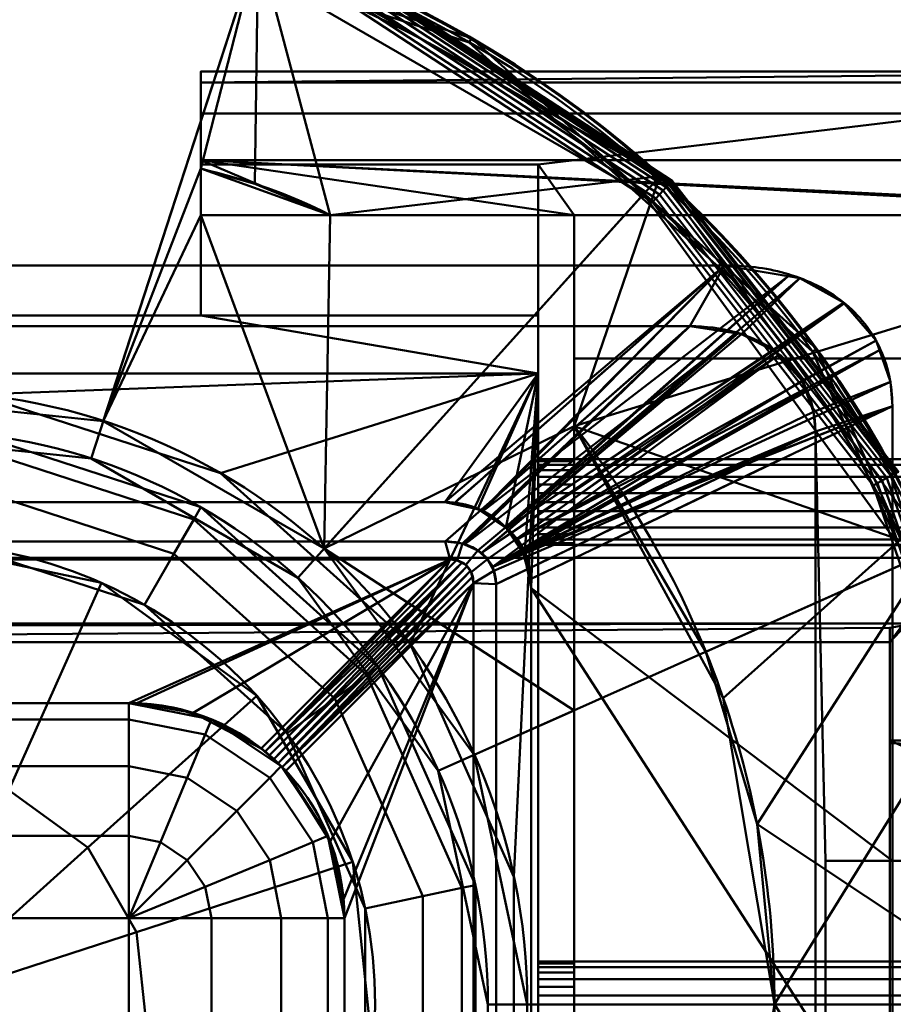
# Model space of a CAD drawing. Header units: millimetres. Extents: x -363 to 363, y -103 to 103.
# Tile 14 of 21: x 7 to 68, y 0 to 69. Entities that reach past the tile are written whole.
import ezdxf

# ---------------------------------------------------------------- set-up
doc = ezdxf.new("R2010")
doc.units = ezdxf.units.MM
doc.layers.add('1', color=7, linetype='CONTINUOUS', true_color=0xffffff)

msp = doc.modelspace()

# ---------------------------------------------------------------- linework, layer by layer
at = {"layer": '1', "color": 30, "linetype": 'Continuous', "lineweight": 50}
for p, q in [((20, 58.536, 25.15), (20, 65, 25.15)), ((20, 65, 0.15), (20, 58.536, 0.15)), ((97.5, 65, 0.15), (20, 65, 0.15)), ((20, 65, 25.15), (97.5, 65, 25.15)), ((20, 48, 14.614), (20, 58.536, 25.15)), ((20, 58.536, 25.15), (43.5, 58.536, 25.15)), ((43.5, 58.536, 0.15), (20, 58.536, 0.15)), ((20, 58.536, 0.15), (20, 48, 10.686)), ((43.5, 55, 0.15), (43.5, 58.536, 0.15)), ((43.5, 58.536, 0.15), (43.5, 48, 10.686)), ((43.5, 48, 14.614), (43.5, 58.536, 25.15)), ((43.5, 58.536, 25.15), (43.5, 55, 25.15)), ((20, 55, 31.857), (20, 55, 28.686)), ((20, 55, -3.386), (20, 55, -9.85)), ((20, 55, 28.686), (43.5, 55, 28.686)), ((97.5, 55, -9.85), (20, 55, -9.85)), ((20, 48, 21.686), (20, 55, 28.686)), ((43.5, 55, -3.386), (20, 55, -3.386)), ((20, 55, -3.386), (20, 48, 3.614)), ((29.006, 55, 35.15), (46, 55, 35.15)), ((43.5, 55, 25.15), (46, 55, 25.15)), ((97.5, 55, 0.15), (43.5, 55, 0.15)), ((43.5, 43.964, 17.65), (43.5, 55, 28.686)), ((43.5, 55, 25.15), (43.5, 55, 28.686)), ((43.5, 55, -3.386), (43.5, 55, 0.15)), ((43.5, 55, -3.386), (43.5, 43.964, 7.65)), ((46, 55, 22.65), (46, 55, 25.15)), ((46, 55, 22.65), (46, 45, 12.65)), ((94, 55, 22.65), (46, 55, 22.65)), ((46, 55, 25.15), (46, 55, 35.15)), ((46, 55, 25.15), (94, 55, 25.15)), ((94, 55, 35.15), (46, 55, 35.15)), ((-56.479, 51.5, -27.85), (56.479, 51.5, -27.85)), ((20, 48, 3.614), (-20, 48, 3.614)), ((-20, 48, 21.686), (20, 48, 21.686)), ((20, 48, 21.686), (20, 48, 14.614)), ((43.5, 48, 10.686), (20, 48, 10.686)), ((20, 48, 10.686), (20, 48, 3.614)), ((43.5, 48, 14.614), (20, 48, 14.614)), ((43.5, 48, 14.614), (43.5, 48, 10.686)), ((-54.069, 47.257, -27.85), (54.069, 47.257, -27.85)), ((46, 45, 12.65), (94, 45, 12.65)), ((46, 38, 12.65), (46, 45, 12.65)), ((43.5, 43.964, 7.65), (-43.5, 43.964, 7.65)), ((43.5, 43.964, 17.65), (-43.5, 43.964, 17.65)), ((43.5, -43.964, 17.65), (43.5, 43.964, 17.65)), ((43.5, 43.964, 7.65), (43.5, -43.964, 7.65)), ((68.169, 41.696, -27.85), (68.169, 10, -27.85)), ((62.804, 39.931, -27.85), (62.804, -39.931, -27.85)), ((94, 38, 12.65), (46, 38, 12.65)), ((37, 35, 7.65), (-37, 35, 7.65)), ((-37, 35, -11.35), (37, 35, -11.35)), ((37, 35, 7.65), (37, 35, -11.35)), ((-37.026, 32.257, -12.85), (37.026, 32.257, -12.85)), ((46, 3, 12.65), (46, 32, 12.65)), ((46, 32, 12.65), (94, 32, 12.65)), ((74, 31.128, -50.218), (-74, 31.128, -50.218)), ((37.362, 31, -12.85), (-37.362, 31, -12.85)), ((37.362, 31, -12.85), (24.205, 17.843, 5.94)), ((25.921, 16.283, 5.829), (39, 29.362, -12.85)), ((39, -29.362, -12.85), (39, 29.362, -12.85)), ((40.566, 29.289, -12.85), (40.566, -29.289, -12.85)), ((43, 29, -10.873), (43, 29, 7.65)), ((43, 29, 7.65), (43, -29, 7.65)), ((43, -29, -10.873), (43, 29, -10.873)), ((-69.684, 26.537, -47.87), (69.684, 26.537, -47.87)), ((69.684, 26.537, -47.87), (68, 26.253, -47.358)), ((68, 25.242, -45.535), (68, 26.253, -47.358)), ((68, 26.253, -47.358), (68, 18.197, -45.2)), ((-68, 25.242, -45.535), (68, 25.242, -45.535)), ((68, 18.395, -43.7), (68, 25.242, -45.535)), ((15, 21, -1.35), (-15, 21, -1.35)), ((-15, 21, 1.431), (15, 21, 1.431)), ((15, 21, 1.431), (15, 21, -1.35)), ((68, -18.395, -43.7), (68, 18.395, -43.7)), ((68, 18.395, -43.7), (120.759, 18.395, -43.7)), ((74, 18, -46.7), (68, 18.197, -45.2)), ((68, 18.197, -45.2), (68, -18.197, -45.2)), ((87.018, 10, -43.7), (63.519, 10, -27.85)), ((63.519, 10, -27.85), (68.169, 10, -27.85)), ((63.519, -10, -27.85), (63.519, 10, -27.85)), ((91.668, 10, -43.7), (68.169, 10, -27.85)), ((-15, 6, -16.35), (15, 6, -16.35)), ((15, 6, -16.35), (15, -6, -16.35)), ((30, 6, -1.35), (30, 6, 0.003)), ((30, -6, -1.35), (30, 6, -1.35)), ((30, 6, 0.003), (30, -6, 0.003)), ((94, 3, 12.65), (46, 3, 12.65))]:
    msp.add_line(p, q, dxfattribs=at)
for centre, radius in [((0, 0, 50.5), 77.734), ((0, 0, 50.946), 75.987), ((0, 0, 17.65), 42.744), ((0, 0, 18.543), 40)]:
    msp.add_circle(centre, radius, dxfattribs=at)
at = {"layer": '1', "color": 30, "linetype": 'Continuous', "lineweight": 50, "extrusion": (0, 0, -1)}
for centre, radius in [((0, 0, -49.088), 77.66), ((0, 0, -50.872), 77.399), ((0, 0, -31.65), 40), ((0, 0, -42.908), 32.153)]:
    msp.add_circle(centre, radius, dxfattribs=at)
at = {"layer": '1', "color": 30, "linetype": 'Continuous', "lineweight": 50, "extrusion": (-1, 0, 0)}
for centre in [(-35, 12.65, -43.5), (0, 12.65, -43.5)]:
    msp.add_circle(centre, 3, dxfattribs=at)
for centre, radius, start, end in [((-55, 25.15, -20), 10, 108.91739, 180), ((-55, 0.15, -20), 10, 180, 270), ((-6, -1.35, -15), 15, 180, 270)]:
    msp.add_arc(centre, radius, start, end, dxfattribs=at)
at = {"layer": '1', "color": 30, "linetype": 'Continuous', "lineweight": 50, "extrusion": (1, 0, 0)}
for centre, radius, start, end in [((0, 790.4, 46), 757.25, 273.049966, 274.165131), ((35, 12.65, 46), 3, 360, 180), ((0, 12.65, 46), 3, 360, 180)]:
    msp.add_arc(centre, radius, start, end, dxfattribs=at)
at = {"layer": '1', "color": 30, "linetype": 'Continuous', "lineweight": 50}
for centre, radius in [((37, 29, 7.65), 6), ((15, 6, -1.35), 15)]:
    msp.add_arc(centre, radius, 0, 90, dxfattribs=at)
at = {"layer": '1', "color": 30, "linetype": 'Continuous', "lineweight": 50, "extrusion": (0, 8.67362e-16, -1)}
msp.add_arc((-37, 29, 10.85), 6, 134.78137, 173.8532, dxfattribs=at)
at = {"layer": '1', "color": 30, "linetype": 'Continuous', "lineweight": 50, "extrusion": (-2.00618e-32, 1, 1.73472e-16)}
msp.add_arc((-15, -1.35, 6), 15, 180, 270, dxfattribs=at)
at = {"layer": '1', "color": 30, "linetype": 'Continuous', "lineweight": 50, "extrusion": (0, 0.707107, 0.707107)}
msp.add_ellipse((37, 29, -5.35), major_axis=(0, 6, -6), ratio=0.707107, start_param=6.168427, end_param=6.283185, dxfattribs=at)
at = {"layer": '1', "color": 30, "linetype": 'Continuous', "lineweight": 50}
msp.add_ellipse((36.558, 28.558, -12.85), major_axis=(1.99, 1.99), ratio=0.710565, start_param=5.665404, end_param=6.900967, dxfattribs=at)
at = {"layer": '1', "color": 30, "linetype": 'Continuous', "lineweight": 50, "extrusion": (-0.559193, 6.77985e-16, -0.829038)}
msp.add_ellipse((37, 29, -6.826), major_axis=(6, 0, -4.047), ratio=0.829038, start_param=6.177225, end_param=6.283185, dxfattribs=at)
at = {"layer": '1', "color": 30, "linetype": 'Continuous', "lineweight": 50, "extrusion": (0, 0.819152, 0.573576)}
msp.add_ellipse((15, 6, 22.854), major_axis=(0, 15, -21.422), ratio=0.573576, start_param=5.622481, end_param=6.283185, dxfattribs=at)
at = {"layer": '1', "color": 30, "linetype": 'Continuous', "lineweight": 50, "extrusion": (-0.819152, 4.83284e-16, -0.573576)}
msp.add_ellipse((15, 6, 21.426), major_axis=(15, 0, -21.422), ratio=0.573576, start_param=5.527882, end_param=6.283185, dxfattribs=at)
at = {"layer": '1', "color": 30, "linetype": 'Continuous', "lineweight": 50}
for points in [[(29.006, 55, 35.15), (26.176, 56.493, 35.15), (23.102, 57.482, 34.87), (20, 58.242, 34.61)], [(20, 58.242, 34.61), (20, 57.163, 33.691), (20, 56.082, 32.773), (20, 55, 31.857)], [(29.006, 55, 35.15), (26.066, 55, 33.915), (23.07, 55, 32.802), (20, 55, 31.857)], [(37.026, 32.257, -12.85), (42.707, 37.257, -17.85), (48.388, 42.257, -22.85), (54.069, 47.257, -27.85)], [(62.804, 39.931, -27.85), (55.391, 36.384, -22.85), (47.979, 32.836, -17.85), (40.566, 29.289, -12.85)], [(37.687, 34.961, -11.311), (39.023, 34.806, -11.156), (40.267, 34.211, -10.952), (41.226, 33.259, -10.85)], [(42.966, 29.642, -10.85), (42.963, 31.036, -10.85), (42.309, 32.414, -10.85), (41.226, 33.259, -10.85)], [(42.966, 29.642, -10.85), (42.966, 29.64, -10.85), (42.966, 29.637, -10.85), (42.966, 29.635, -10.851)]]:
    msp.add_open_spline(points, degree=3, dxfattribs=at)
for points, knots in [([(37.687, 34.961, -11.311), (39.26, 36.345, -12.695), (40.833, 37.729, -14.079), (47.097, 43.242, -19.592), (51.788, 47.371, -23.721), (56.479, 51.5, -27.85)], [0, 0, 0, 0, 0.251079, 0.251079, 1, 1, 1, 1]), ([(56.479, 51.5, -27.85), (57.912, 51.5, -27.85), (59.317, 51.335, -27.85), (62.055, 50.572, -27.85), (63.375, 49.97, -27.85), (65.67, 48.246, -27.85), (66.61, 47.139, -27.85), (67.869, 44.565, -27.85), (68.169, 43.138, -27.85), (68.169, 41.696, -27.85)], [0, 0, 0, 0, 0.25, 0.25, 0.5, 0.5, 0.75, 0.75, 1, 1, 1, 1]), ([(54.069, 47.257, -27.85), (56.21, 47.257, -27.85), (58.366, 46.758, -27.85), (60.942, 44.816, -27.85), (61.64, 43.993, -27.85), (62.578, 42.076, -27.85), (62.804, 41.008, -27.85), (62.804, 39.931, -27.85)], [0, 0, 0, 0, 0.5, 0.5, 0.75, 0.75, 1, 1, 1, 1]), ([(68.169, 41.696, -27.85), (61.445, 38.478, -23.315), (54.721, 35.26, -18.779), (46.32, 31.24, -13.113), (44.643, 30.437, -11.982), (42.966, 29.635, -10.851)], [0, 0, 0, 0, 0.800383, 0.800383, 1, 1, 1, 1]), ([(46, 40.291, 34.223), (46, 34.15, 30.579), (46, 27.718, 27.207), (46, 17.663, 23.445), (46, 14.241, 22.41), (46, 7.195, 20.971), (46, 3.56, 20.58), (46, -7.17, 20.584), (46, -14.346, 22.201), (46, -27.736, 27.216), (46, -34.11, 30.556), (46, -40.291, 34.223)], [0, 0, 0, 0, 0.25, 0.25, 0.375, 0.375, 0.5, 0.5, 0.75, 0.75, 1, 1, 1, 1]), ([(46, -40.291, 34.223), (48.255, -37.462, 34.072), (50.284, -34.406, 33.925), (53.766, -28.037, 33.662), (55.22, -24.735, 33.546), (57.574, -17.905, 33.354), (58.477, -14.342, 33.277), (59.665, -7.189, 33.176), (59.96, -3.594, 33.15), (59.958, 3.63, 33.15), (59.654, 7.294, 33.177), (58.454, 14.444, 33.279), (57.565, 17.936, 33.355), (55.211, 24.758, 33.547), (53.727, 28.118, 33.666), (50.241, 34.474, 33.928), (48.247, 37.473, 34.072), (46, 40.291, 34.223)], [0, 0, 0, 0, 0.125, 0.125, 0.25, 0.25, 0.375, 0.375, 0.5, 0.5, 0.625, 0.625, 0.75, 0.75, 0.875, 0.875, 1, 1, 1, 1]), ([(40.566, 29.289, -12.85), (40.566, 29.601, -12.85), (40.518, 29.917, -12.85), (40.32, 30.51, -12.85), (40.166, 30.793, -12.85), (39.784, 31.271, -12.85), (39.555, 31.475, -12.85), (38.978, 31.856, -12.85), (38.606, 32.012, -12.85), (37.836, 32.212, -12.85), (37.429, 32.257, -12.85), (37.026, 32.257, -12.85)], [0, 0, 0, 0, 0.181366, 0.181366, 0.363669, 0.363669, 0.53725, 0.53725, 0.765984, 0.765984, 1, 1, 1, 1]), ([(24.205, 17.843, 5.94), (24.316, 17.757, 6.063), (24.442, 17.657, 6.167), (24.708, 17.436, 6.313), (24.851, 17.313, 6.357), (25.122, 17.071, 6.372), (25.254, 16.949, 6.349), (25.498, 16.716, 6.247), (25.613, 16.601, 6.169), (25.79, 16.421, 6), (25.859, 16.349, 5.918), (25.921, 16.283, 5.829)], [0, 0, 0, 0, 0.218987, 0.218987, 0.439368, 0.439368, 0.645387, 0.645387, 0.851923, 0.851923, 1, 1, 1, 1])]:
    msp.add_open_spline(points, degree=3, knots=knots, dxfattribs=at)
at = {"layer": '1', "color": 27, "linetype": 'Continuous', "lineweight": 50}
for points in [[(-8.118, 77.234, 49.088), (23.998, 73.859, 49.088), (13.209, 40.652, 17.65), (-4.468, 42.51, 17.65)], [(38.867, 67.319, 50.5), (8.125, 77.308, 50.5), (8.09, 76.975, 50.872), (38.7, 67.03, 50.872)], [(-4.181, 39.781, 18.543), (12.361, 38.042, 18.543), (23.481, 72.268, 50.946), (-7.943, 75.571, 50.946)], [(74, 31.128, -50.218), (-74, 31.128, -50.218), (-102.692, 74.116, -61.736), (102.692, 74.116, -61.736)], [(13.209, 40.652, 17.65), (23.998, 73.859, 49.088), (20, 58.242, 34.61)], [(23.756, 57.175, 34.91), (20, 58.242, 34.61), (23.998, 73.859, 49.088)], [(29.006, 55, 35.15), (23.756, 57.175, 34.91), (23.998, 73.859, 49.088)], [(23.998, 73.859, 49.088), (51.964, 57.712, 49.088), (29.006, 55, 35.15)], [(103.549, 73.384, -58.434), (-103.549, 73.384, -58.434), (-68, 25.242, -45.535), (68, 25.242, -45.535)], [(106.21, 72.846, -58.29), (103.549, 73.384, -58.434), (68, 25.242, -45.535)], [(68, 25.242, -45.535), (109.058, 69.498, -57.393), (107.975, 71.545, -57.941), (106.21, 72.846, -58.29)], [(12.361, 38.042, 18.543), (26.765, 29.726, 18.543), (50.845, 56.469, 50.946), (23.481, 72.268, 50.946)], [(52.783, 57.337, 50.165), (31.305, 71.369, 50.165), (31.225, 71.186, 50.5), (52.648, 57.19, 50.5)], [(52.756, 57.308, 49.4), (31.289, 71.332, 49.4), (31.328, 71.42, 49.779), (52.821, 57.378, 49.779)], [(52.821, 57.378, 49.779), (31.328, 71.42, 49.779), (31.305, 71.369, 50.165), (52.783, 57.337, 50.165)], [(52.421, 56.944, 50.872), (31.091, 70.88, 50.872), (30.965, 70.594, 51.105), (52.209, 56.714, 51.105)], [(52.597, 57.136, 49.088), (31.196, 71.119, 49.088), (31.289, 71.332, 49.4), (52.756, 57.308, 49.4)], [(51.953, 56.436, 51.201), (30.813, 70.247, 51.201), (30.658, 69.894, 51.145), (51.692, 56.152, 51.145)], [(52.209, 56.714, 51.105), (30.965, 70.594, 51.105), (30.813, 70.247, 51.201), (51.953, 56.436, 51.201)], [(51.692, 56.152, 51.145), (30.658, 69.894, 51.145), (30.524, 69.587, 50.946), (51.464, 55.905, 50.946)], [(68, 25.242, -45.535), (109.124, 69.237, -57.323), (109.058, 69.498, -57.393)], [(68, 25.242, -45.535), (68, 18.395, -43.7), (120.759, 18.395, -43.7), (109.124, 69.237, -57.323)], [(62.888, 45.691, 50.5), (38.867, 67.319, 50.5), (38.7, 67.03, 50.872), (62.617, 45.494, 50.872)], [(20, 58.242, 34.61), (20, 55, 31.857), (13.209, 40.652, 17.65)], [(29.006, 55, 35.15), (51.964, 57.712, 49.088), (28.602, 31.765, 17.65)], [(28.602, 31.765, 17.65), (51.964, 57.712, 49.088), (46, 40.291, 34.223)], [(46, 40.291, 34.223), (51.964, 57.712, 49.088), (70.946, 31.587, 49.088)], [(68.3, 36.962, 49.088), (52.597, 57.136, 49.088), (52.756, 57.308, 49.4), (68.505, 37.073, 49.4)], [(68.54, 37.092, 50.165), (52.783, 57.337, 50.165), (52.648, 57.19, 50.5), (68.365, 36.997, 50.5)], [(68.505, 37.073, 49.4), (52.756, 57.308, 49.4), (52.821, 57.378, 49.779), (68.589, 37.119, 49.779)], [(68.589, 37.119, 49.779), (52.821, 57.378, 49.779), (52.783, 57.337, 50.165), (68.54, 37.092, 50.165)], [(26.765, 29.726, 18.543), (36.542, 16.269, 18.543), (69.417, 30.907, 50.946), (50.845, 56.469, 50.946)], [(67.463, 36.509, 51.201), (51.953, 56.436, 51.201), (51.692, 56.152, 51.145), (67.123, 36.325, 51.145)], [(67.795, 36.689, 51.105), (52.209, 56.714, 51.105), (51.953, 56.436, 51.201), (67.463, 36.509, 51.201)], [(68.07, 36.838, 50.872), (52.421, 56.944, 50.872), (52.209, 56.714, 51.105), (67.795, 36.689, 51.105)], [(67.123, 36.325, 51.145), (51.692, 56.152, 51.145), (51.464, 55.905, 50.946), (66.828, 36.166, 50.946)], [(28.602, 31.765, 17.65), (13.209, 40.652, 17.65), (20, 55, 31.857)], [(20, 55, 31.857), (29.006, 55, 35.15), (28.602, 31.765, 17.65)], [(46, 37.121, 14.771), (46, 55, 35.15), (46, 55, 25.15)], [(46, 55, 25.15), (46, 55, 22.65), (46, 37.772, 13.798), (46, 37.121, 14.771)], [(46, 55, 22.65), (46, 45, 12.65), (46, 38, 12.65), (46, 37.772, 13.798)], [(46, 37.121, 14.771), (46, 36.148, 15.422), (46, 40.291, 34.223), (46, 55, 35.15)], [(46, 55, 25.15), (94, 55, 25.15), (94, 55, 22.65), (46, 55, 22.65)], [(94, 45, 12.65), (46, 45, 12.65), (46, 55, 22.65), (94, 55, 22.65)], [(94, 55, 35.15), (46, 55, 35.15), (46, 40.291, 34.223)], [(46, 40.291, 34.223), (56.388, 21.347, 33.451), (94, 55, 35.15)], [(94, 55, 35.15), (56.388, 21.347, 33.451), (59.959, 0.018, 33.15)], [(94, -55, 35.15), (94, 55, 35.15), (59.959, 0.018, 33.15)], [(-56.479, 51.5, -27.85), (56.479, 51.5, -27.85), (54.069, 47.257, -27.85), (-54.069, 47.257, -27.85)], [(-37, 35, -11.35), (37, 35, -11.35), (56.479, 51.5, -27.85), (-56.479, 51.5, -27.85)], [(37, 35, -11.35), (37.687, 34.961, -11.311), (56.479, 51.5, -27.85)], [(56.479, 51.5, -27.85), (37.687, 34.961, -11.311), (39.577, 34.418, -11.06)], [(56.479, 51.5, -27.85), (39.577, 34.418, -11.06), (39.642, 34.373, -11.052)], [(39.642, 34.373, -11.052), (60.91, 50.754, -27.85), (56.479, 51.5, -27.85)], [(57.654, 46.713, -27.85), (54.069, 47.257, -27.85), (56.479, 51.5, -27.85), (61.726, 50.617, -27.85)], [(60.91, 50.754, -27.85), (39.642, 34.373, -11.052), (41.226, 33.259, -10.85)], [(60.91, 50.754, -27.85), (41.226, 33.259, -10.85), (41.301, 33.184, -10.85)], [(41.301, 33.184, -10.85), (61.726, 50.617, -27.85), (60.91, 50.754, -27.85)], [(64.764, 48.921, -27.85), (61.726, 50.617, -27.85), (41.301, 33.184, -10.85)], [(61.726, 50.617, -27.85), (64.764, 48.921, -27.85), (60.058, 45.482, -27.85), (57.654, 46.713, -27.85)], [(41.301, 33.184, -10.85), (64.821, 48.853, -27.85), (64.764, 48.921, -27.85)], [(64.821, 48.853, -27.85), (41.301, 33.184, -10.85), (42.056, 32.423, -10.85)], [(67.031, 46.253, -27.85), (64.821, 48.853, -27.85), (42.056, 32.423, -10.85)], [(64.764, 48.921, -27.85), (67.031, 46.253, -27.85), (61.88, 43.462, -27.85), (60.058, 45.482, -27.85)], [(-37.026, 32.257, -12.85), (-54.069, 47.257, -27.85), (54.069, 47.257, -27.85), (37.026, 32.257, -12.85)], [(38.226, 32.11, -12.85), (37.026, 32.257, -12.85), (54.069, 47.257, -27.85)], [(38.366, 32.049, -12.85), (38.226, 32.11, -12.85), (54.069, 47.257, -27.85)], [(54.069, 47.257, -27.85), (57.404, 46.751, -27.85), (38.366, 32.049, -12.85)], [(39.306, 31.64, -12.85), (38.366, 32.049, -12.85), (57.404, 46.751, -27.85)], [(39.528, 31.438, -12.85), (39.306, 31.64, -12.85), (57.404, 46.751, -27.85)], [(57.404, 46.751, -27.85), (57.654, 46.713, -27.85), (39.528, 31.438, -12.85)], [(39.528, 31.438, -12.85), (57.654, 46.713, -27.85), (60.058, 45.482, -27.85)], [(67.262, 45.589, -27.85), (67.031, 46.253, -27.85), (42.056, 32.423, -10.85)], [(62.68, 41.301, -27.85), (61.88, 43.462, -27.85), (67.031, 46.253, -27.85), (68.031, 43.374, -27.85)], [(60.058, 45.482, -27.85), (60.265, 45.253, -27.85), (39.528, 31.438, -12.85)], [(42.056, 32.423, -10.85), (42.551, 31.584, -10.85), (67.262, 45.589, -27.85)], [(68.031, 43.374, -27.85), (67.262, 45.589, -27.85), (42.551, 31.584, -10.85)], [(76.035, 16.162, 50.5), (62.888, 45.691, 50.5), (62.617, 45.494, 50.872), (75.708, 16.092, 50.872)], [(39.97, 31.038, -12.85), (39.528, 31.438, -12.85), (60.265, 45.253, -27.85)], [(40.286, 30.458, -12.85), (39.97, 31.038, -12.85), (60.265, 45.253, -27.85)], [(60.265, 45.253, -27.85), (61.88, 43.462, -27.85), (40.286, 30.458, -12.85)], [(94, 38, 12.65), (46, 38, 12.65), (46, 45, 12.65), (94, 45, 12.65)], [(61.88, 43.462, -27.85), (62.115, 42.828, -27.85), (40.286, 30.458, -12.85)], [(68.169, 41.696, -27.85), (68.031, 43.374, -27.85), (42.551, 31.584, -10.85)], [(62.804, 39.931, -27.85), (62.68, 41.301, -27.85), (68.031, 43.374, -27.85), (68.169, 41.696, -27.85)], [(40.286, 30.458, -12.85), (62.115, 42.828, -27.85), (62.68, 41.301, -27.85)], [(40.286, 30.458, -12.85), (62.68, 41.301, -27.85), (62.804, 39.931, -27.85)], [(42.551, 31.584, -10.85), (42.578, 31.537, -10.85), (68.169, 41.696, -27.85)], [(68.169, 41.696, -27.85), (42.578, 31.537, -10.85), (42.966, 29.642, -10.85)], [(68.169, 10, -27.85), (68.169, 41.696, -27.85), (42.966, 29.635, -10.851), (43, 29, -10.873)], [(42.966, 29.642, -10.85), (42.966, 29.635, -10.851), (68.169, 41.696, -27.85)], [(68.169, 41.696, -27.85), (68.169, 10, -27.85), (63.519, 10, -27.85), (62.804, 39.931, -27.85)], [(28.602, 31.765, 17.65), (46, 40.291, 34.223), (46, 20.481, 24.501)], [(62.804, 39.931, -27.85), (40.42, 30.213, -12.85), (40.286, 30.458, -12.85)], [(62.804, 39.931, -27.85), (40.566, 29.289, -12.85), (40.42, 30.213, -12.85)], [(40.566, 29.289, -12.85), (62.804, 39.931, -27.85), (62.804, -39.931, -27.85), (40.566, -29.289, -12.85)], [(70.946, 31.587, 49.088), (55.18, 24.568, 33.549), (46, 40.291, 34.223)], [(46, 40.291, 34.223), (46, 36.148, 15.422), (46, 35, 15.65)], [(46, 35, 15.65), (46, 33.852, 15.422), (46, 28.95, 28.101), (46, 40.291, 34.223)], [(62.804, -39.931, -27.85), (62.804, 39.931, -27.85), (63.519, 10, -27.85), (63.519, -10, -27.85)], [(75.662, 12.626, 51.201), (67.463, 36.509, 51.201), (67.123, 36.325, 51.145), (75.281, 12.562, 51.145)], [(76.035, 12.688, 51.105), (67.795, 36.689, 51.105), (67.463, 36.509, 51.201), (75.662, 12.626, 51.201)], [(76.343, 12.739, 50.872), (68.07, 36.838, 50.872), (67.795, 36.689, 51.105), (76.035, 12.688, 51.105)], [(75.281, 12.562, 51.145), (67.123, 36.325, 51.145), (66.828, 36.166, 50.946), (74.95, 12.507, 50.946)], [(37, 35, -11.35), (-37, 35, -11.35), (-37, 35, 7.65), (37, 35, 7.65)], [(37, 35, 7.65), (39.296, 34.543, 7.65), (39.284, 34.502, -11.099)], [(39.284, 34.502, -11.099), (37.687, 34.961, -11.311), (37, 35, 7.65)], [(37.687, 34.961, -11.311), (37, 35, -11.35), (37, 35, 7.65)], [(39.577, 34.418, -11.06), (39.284, 34.502, -11.099), (39.296, 34.543, 7.65)], [(39.296, 34.543, 7.65), (41.226, 33.259, -10.85), (39.577, 34.418, -11.06)], [(41.226, 33.259, -10.85), (39.296, 34.543, 7.65), (41.243, 33.243, 7.65)], [(46, 28.95, 28.101), (46, 33.852, 15.422), (46, 32.879, 14.771)], [(41.243, 33.243, 7.65), (41.243, 33.243, -10.85), (41.226, 33.259, -10.85)], [(42.578, 31.537, -10.85), (42.056, 32.423, -10.85), (41.226, 33.259, -10.85), (42.407, 31.6, -10.85)], [(41.243, 33.243, -10.85), (41.243, 33.243, 7.65), (42.543, 31.296, 7.65), (42.543, 31.296, -10.85)], [(-37.026, 32.257, -12.85), (37.026, 32.257, -12.85), (37.362, 31, -12.85), (-37.362, 31, -12.85)], [(37.863, 30.937, -12.85), (37.362, 31, -12.85), (37.026, 32.257, -12.85), (38.226, 32.11, -12.85)], [(46, 32.879, 14.771), (46, 32.228, 13.798), (46, 2.772, 13.798), (46, 28.95, 28.101)], [(46, 20.481, 24.501), (39.049, 17.386, 17.65), (28.602, 31.765, 17.65)], [(38.226, 32.11, -12.85), (39.306, 31.64, -12.85), (38.457, 30.633, -12.85), (37.863, 30.937, -12.85)], [(38.839, 30.131, -12.85), (38.457, 30.633, -12.85), (39.306, 31.64, -12.85), (39.97, 31.038, -12.85)], [(42.407, 31.6, -10.85), (42.966, 29.642, -10.85), (42.578, 31.537, -10.85)], [(46, 32.228, 13.798), (46, 32, 12.65), (46, 3, 12.65), (46, 2.772, 13.798)], [(46, 32, 12.65), (94, 32, 12.65), (94, 3, 12.65), (46, 3, 12.65)], [(58.748, 12.554, 33.254), (55.18, 24.568, 33.549), (70.946, 31.587, 49.088)], [(70.946, 31.587, 49.088), (77.66, 0, 49.088), (58.748, 12.554, 33.254)], [(-74, 31.128, -50.218), (74, 31.128, -50.218), (69.684, 26.537, -47.87), (-69.684, 26.537, -47.87)], [(15, 21, 1.431), (-15, 21, 1.431), (-37.362, 31, -12.85), (37.362, 31, -12.85)], [(37.362, 31, -12.85), (15.537, 20.99, 1.445), (15, 21, 1.431)], [(37.362, 31, -12.85), (19.473, 20.318, 2.406), (15.537, 20.99, 1.445)], [(37.362, 31, -12.85), (24.205, 17.843, 5.94), (19.473, 20.318, 2.406)], [(24.48, 17.624, 6.182), (24.205, 17.843, 5.94), (37.362, 31, -12.85)], [(37.362, 31, -12.85), (37.816, 30.948, -12.85), (24.48, 17.624, 6.182)], [(37.816, 30.948, -12.85), (38.217, 30.796, -12.85), (24.48, 17.624, 6.182)], [(36.542, 16.269, 18.543), (40, 0, 18.543), (75.987, 0, 50.946), (69.417, 30.907, 50.946)], [(39, 29.362, -12.85), (38.839, 30.131, -12.85), (39.97, 31.038, -12.85), (40.42, 30.213, -12.85)], [(42.543, 31.296, 7.65), (43, 29, 7.65), (42.966, 29.642, -10.85)], [(42.966, 29.642, -10.85), (42.543, 31.296, -10.85), (42.543, 31.296, 7.65)], [(38.217, 30.796, -12.85), (24.788, 17.366, 6.329), (24.48, 17.624, 6.182)], [(25.097, 17.093, 6.364), (24.788, 17.366, 6.329), (38.217, 30.796, -12.85)], [(25.097, 17.093, 6.364), (38.217, 30.796, -12.85), (38.549, 30.549, -12.85)], [(25.394, 16.815, 6.29), (25.097, 17.093, 6.364), (38.549, 30.549, -12.85)], [(38.549, 30.549, -12.85), (38.796, 30.217, -12.85), (25.394, 16.815, 6.29)], [(25.679, 16.534, 6.104), (25.394, 16.815, 6.29), (38.796, 30.217, -12.85)], [(25.679, 16.534, 6.104), (38.796, 30.217, -12.85), (38.948, 29.816, -12.85)], [(40.42, 30.213, -12.85), (40.566, 29.289, -12.85), (39, 29.362, -12.85)], [(25.679, 16.534, 6.104), (38.948, 29.816, -12.85), (39, 29.362, -12.85)], [(42.966, 29.635, -10.851), (42.966, 29.642, -10.85), (43, 29, 7.65)], [(43, 29, 7.65), (43, 29, -10.873), (42.966, 29.635, -10.851)], [(39, 29.362, -12.85), (25.921, 16.283, 5.829), (25.679, 16.534, 6.104)], [(29.013, 11.351, 1.413), (25.921, 16.283, 5.829), (39, 29.362, -12.85)], [(29.943, 7.304, 0.084), (29.013, 11.351, 1.413), (39, 29.362, -12.85)], [(30, 6, 0.003), (29.943, 7.304, 0.084), (39, 29.362, -12.85)], [(39, 29.362, -12.85), (39, -29.362, -12.85), (30, -6, 0.003), (30, 6, 0.003)], [(39, -29.362, -12.85), (39, 29.362, -12.85), (40.566, 29.289, -12.85), (40.566, -29.289, -12.85)], [(43, -29, 7.65), (43, -29, -10.873), (43, 29, -10.873), (43, 29, 7.65)], [(43, 29, -10.873), (68.169, -10, -27.85), (68.169, 10, -27.85)], [(68.169, -41.696, -27.85), (68.169, -10, -27.85), (43, 29, -10.873), (43, -29, -10.873)], [(46, 14.367, 22.554), (46, 28.95, 28.101), (46, 2.772, 13.798)], [(-68, 26.253, -47.358), (-69.684, 26.537, -47.87), (69.684, 26.537, -47.87)], [(69.684, 26.537, -47.87), (68, 26.253, -47.358), (-68, 25.242, -45.535), (-68, 26.253, -47.358)], [(68, 26.253, -47.358), (68, 25.242, -45.535), (-68, 25.242, -45.535)], [(74, 18, -46.7), (68, 18.197, -45.2), (68, 26.253, -47.358), (69.684, 26.537, -47.87)], [(68, 18.395, -43.7), (68, 25.242, -45.535), (68, 26.253, -47.358), (68, 18.197, -45.2)], [(46, 0, 20.581), (42.744, 0, 17.65), (39.049, 17.386, 17.65), (46, 20.481, 24.501)], [(68, -18.395, -43.7), (68, 18.395, -43.7), (68, 18.197, -45.2), (68, -18.197, -45.2)], [(68, 18.395, -43.7), (68, -18.395, -43.7), (87.018, -10, -43.7), (87.018, 10, -43.7)], [(87.018, 10, -43.7), (91.668, 10, -43.7), (120.759, 18.395, -43.7), (68, 18.395, -43.7)], [(68, -18.197, -45.2), (68, 18.197, -45.2), (74, 18, -46.7), (74, -18, -46.7)], [(46, 2.772, 13.798), (46, 2.121, 14.771), (46, 6.907, 21.046), (46, 14.367, 22.554)], [(77.66, 0, 49.088), (59.959, 0, 33.15), (58.748, 12.554, 33.254)], [(63.519, 10, -27.85), (87.018, 10, -43.7), (87.018, -10, -43.7), (63.519, -10, -27.85)], [(68.169, 10, -27.85), (91.668, 10, -43.7), (87.018, 10, -43.7), (63.519, 10, -27.85)], [(68.169, -10, -27.85), (91.668, -10, -43.7), (91.668, 10, -43.7), (68.169, 10, -27.85)], [(46, -7.01, 21.06), (46, 6.907, 21.046), (46, 0, 15.65), (46, -1.148, 15.422)], [(46, 6.907, 21.046), (46, 2.121, 14.771), (46, 1.148, 15.422)], [(46, 1.148, 15.422), (46, 0, 15.65), (46, 6.907, 21.046)], [(59.959, 0.018, 33.15), (56.397, -21.32, 33.45), (94, -55, 35.15)]]:
    msp.add_3dface(points, dxfattribs=at)
at = {"layer": '1', "color": 253, "linetype": 'Continuous', "lineweight": 50}
for points in [[(20, 64.239, 28.977), (362.5, 64.239, 28.977), (345.5, 65, 25.15), (97.5, 65, 25.15)], [(97.5, 65, 25.15), (20, 65, 25.15), (20, 64.239, 28.977)], [(20, 64.239, -3.677), (20, 65, 0.15), (97.5, 65, 0.15)], [(97.5, 65, 0.15), (345.5, 65, 0.15), (362.5, 64.239, -3.677), (20, 64.239, -3.677)], [(20, 61.77, 32.51), (20, 64.157, 29.169), (20, 65, 25.15), (20, 58.536, 25.15)], [(43.5, 58.536, 25.15), (20, 58.536, 25.15), (20, 65, 25.15), (97.5, 65, 25.15)], [(97.5, 65, 0.15), (20, 65, 0.15), (20, 58.536, 0.15), (43.5, 58.536, 0.15)], [(20, 58.536, 0.15), (20, 65, 0.15), (20, 64.239, -3.677)], [(43.5, 58.536, 25.15), (97.5, 65, 25.15), (94, 55, 25.15), (46, 55, 25.15)], [(43.5, 58.536, 0.15), (43.5, 55, 0.15), (97.5, 55, 0.15), (97.5, 65, 0.15)], [(20, 62.071, 32.221), (362.5, 62.071, 32.221), (362.5, 64.239, 28.977), (20, 64.239, 28.977)], [(20, 64.239, -3.677), (362.5, 64.239, -3.677), (362.5, 62.071, -6.921), (20, 62.071, -6.921)], [(20, 58.536, 0.15), (20, 64.239, -3.677), (20, 62.071, -6.921), (20, 58.827, -9.089)], [(20, 58.827, 34.389), (362.5, 58.827, 34.389), (362.5, 62.071, 32.221), (20, 62.071, 32.221)], [(20, 62.071, -6.921), (362.5, 62.071, -6.921), (362.5, 58.827, -9.089), (20, 58.827, -9.089)], [(20, 58.536, 25.15), (20, 55, 31.857), (20, 58.242, 34.61), (20, 61.77, 32.51)], [(362.5, 58.827, 34.389), (20, 58.827, 34.389), (97.5, 55, 35.15), (345.5, 55, 35.15)], [(20, 58.827, 34.389), (46, 55, 35.15), (94, 55, 35.15)], [(20, 58.827, 34.389), (20, 58.242, 34.61), (29.006, 55, 35.15)], [(29.006, 55, 35.15), (46, 55, 35.15), (20, 58.827, 34.389)], [(94, 55, 35.15), (97.5, 55, 35.15), (20, 58.827, 34.389)], [(345.5, 55, -9.85), (97.5, 55, -9.85), (20, 58.827, -9.089), (362.5, 58.827, -9.089)], [(97.5, 55, -9.85), (20, 55, -9.85), (20, 58.827, -9.089)], [(20, 58.827, -9.089), (20, 55, -9.85), (20, 58.536, 0.15)], [(20, 48, 14.614), (20, 58.536, 25.15), (43.5, 58.536, 25.15), (43.5, 48, 14.614)], [(20, 58.536, 25.15), (20, 48, 14.614), (20, 48, 21.686), (20, 55, 28.686)], [(20, 55, 28.686), (20, 55, 31.857), (20, 58.536, 25.15)], [(20, 58.536, 0.15), (20, 55, -9.85), (20, 55, -3.386)], [(20, 55, -3.386), (20, 48, 3.614), (20, 48, 10.686), (20, 58.536, 0.15)], [(43.5, 58.536, 0.15), (20, 58.536, 0.15), (20, 48, 10.686), (43.5, 48, 10.686)], [(43.5, 37.229, 14.657), (43.5, 55, 0.15), (43.5, 58.536, 0.15), (43.5, 48, 10.686)], [(43.5, 48, 14.614), (43.5, 58.536, 25.15), (43.5, 55, 25.15), (43.5, 43.964, 17.65)], [(46, 55, 25.15), (43.5, 55, 25.15), (43.5, 58.536, 25.15)], [(43.5, 43.964, 17.65), (43.5, 55, 28.686), (20, 55, 28.686), (20, 48, 21.686)], [(29.006, 55, 35.15), (20, 55, 31.857), (20, 55, 28.686), (43.5, 55, 28.686)], [(43.5, 55, -3.386), (20, 55, -3.386), (20, 55, -9.85), (97.5, 55, -9.85)], [(20, 48, 3.614), (20, 55, -3.386), (43.5, 55, -3.386), (43.5, 43.964, 7.65)], [(43.5, 55, 28.686), (46, 55, 35.15), (29.006, 55, 35.15)], [(43.5, 43.964, 7.65), (43.5, 55, -3.386), (43.5, 55, 0.15), (43.5, 37.229, 14.657)], [(43.5, 55, 25.15), (43.5, 55, 28.686), (43.5, 43.964, 17.65)], [(43.5, 55, 28.686), (43.5, 55, 25.15), (46, 55, 25.15), (46, 55, 35.15)], [(97.5, 55, -9.85), (97.5, 55, 0.15), (43.5, 55, 0.15), (43.5, 55, -3.386)], [(-43.5, 43.964, 17.65), (43.5, 43.964, 17.65), (20, 48, 21.686), (-20, 48, 21.686)], [(43.5, 43.964, 7.65), (-43.5, 43.964, 7.65), (-20, 48, 3.614), (20, 48, 3.614)], [(-20, 48, 3.614), (20, 48, 14.614), (20, 48, 10.686)], [(20, 48, 21.686), (-20, 48, 10.686), (-20, 48, 14.614)], [(-20, 48, 3.614), (-20, 48, 10.686), (20, 48, 21.686), (20, 48, 14.614)], [(20, 48, 10.686), (20, 48, 3.614), (-20, 48, 3.614)], [(-20, 48, 14.614), (-20, 48, 21.686), (20, 48, 21.686)], [(20, 48, 14.614), (43.5, 48, 14.614), (43.5, 48, 10.686), (20, 48, 10.686)], [(43.5, 36.22, 15.391), (43.5, 48, 10.686), (43.5, 48, 14.614), (43.5, 43.964, 17.65)], [(43.5, 48, 10.686), (43.5, 36.22, 15.391), (43.5, 37.229, 14.657)], [(4.468, 42.51, 17.65), (43.5, 43.964, 17.65), (-43.5, 43.964, 17.65)], [(-43.5, 43.964, 7.65), (43.5, 43.964, 7.65), (37, 35, 7.65), (-37, 35, 7.65)], [(4.468, 42.51, 17.65), (21.372, 37.018, 17.65), (43.5, 43.964, 17.65)], [(43.5, 43.964, 17.65), (21.372, 37.018, 17.65), (34.581, 25.125, 17.65)], [(34.581, 25.125, 17.65), (41.81, 8.887, 17.65), (43.5, 43.964, 17.65)], [(39.296, 34.543, 7.65), (37, 35, 7.65), (43.5, 43.964, 7.65)], [(41.243, 33.243, 7.65), (39.296, 34.543, 7.65), (43.5, 43.964, 7.65)], [(43.5, 43.964, 7.65), (42.543, 31.296, 7.65), (41.243, 33.243, 7.65)], [(43.5, -43.964, 17.65), (43.5, 43.964, 17.65), (41.81, 8.887, 17.65), (41.81, -8.887, 17.65)], [(43, 29, 7.65), (42.543, 31.296, 7.65), (43.5, 43.964, 7.65)], [(43, -29, 7.65), (43, 29, 7.65), (43.5, 43.964, 7.65), (43.5, -43.964, 7.65)], [(43.5, 43.964, 17.65), (43.5, 35, 15.65), (43.5, 36.22, 15.391)], [(43.5, 43.964, 17.65), (43.5, -43.964, 17.65), (43.5, 0, 15.65)], [(43.5, 43.964, 17.65), (43.5, 2.853, 13.577), (43.5, 33.78, 15.391), (43.5, 35, 15.65)], [(43.5, 43.964, 17.65), (43.5, 1.22, 15.391), (43.5, 2.229, 14.657)], [(43.5, 2.229, 14.657), (43.5, 2.853, 13.577), (43.5, 43.964, 17.65)], [(43.5, -43.964, 7.65), (43.5, 43.964, 7.65), (43.5, 34.376, 9.716)], [(43.5, 0, 15.65), (43.5, 1.22, 15.391), (43.5, 43.964, 17.65)], [(43.5, 43.964, 7.65), (43.5, 37.984, 12.336), (43.5, 37.598, 11.15)], [(43.5, 43.964, 7.65), (43.5, 37.853, 13.577), (43.5, 37.984, 12.336)], [(43.5, 43.964, 7.65), (43.5, 36.763, 10.223), (43.5, 35.624, 9.716)], [(43.5, 43.964, 7.65), (43.5, 37.229, 14.657), (43.5, 37.853, 13.577)], [(43.5, 37.598, 11.15), (43.5, 36.763, 10.223), (43.5, 43.964, 7.65)], [(43.5, 35.624, 9.716), (43.5, 34.376, 9.716), (43.5, 43.964, 7.65)], [(43.5, 37.853, 13.577), (46, 37.853, 13.577), (46, 38, 12.65)], [(46, 38, 12.65), (43.5, 37.984, 12.336), (43.5, 37.853, 13.577)], [(46, 38, 12.65), (94, 38, 12.65), (97, 37.984, 12.336), (43.5, 37.984, 12.336)], [(43.5, 37.984, 12.336), (97, 37.984, 12.336), (97, 37.598, 11.15), (43.5, 37.598, 11.15)], [(46, 37.853, 13.577), (43.5, 37.853, 13.577), (43.5, 37.229, 14.657), (46, 37.229, 14.657)], [(43.5, 37.598, 11.15), (97, 37.598, 11.15), (97, 36.763, 10.223), (43.5, 36.763, 10.223)], [(46, 37.229, 14.657), (43.5, 37.229, 14.657), (43.5, 36.22, 15.391), (46, 36.22, 15.391)], [(43.5, 36.763, 10.223), (97, 36.763, 10.223), (97, 35.624, 9.716), (43.5, 35.624, 9.716)], [(46, 36.22, 15.391), (43.5, 36.22, 15.391), (43.5, 35, 15.65), (46, 35, 15.65)], [(43.5, 35.624, 9.716), (97, 35.624, 9.716), (97, 34.376, 9.716), (43.5, 34.376, 9.716)], [(46, 35, 15.65), (43.5, 35, 15.65), (43.5, 33.78, 15.391), (46, 33.78, 15.391)], [(43.5, 34.376, 9.716), (43.5, 33.237, 10.223), (43.5, -43.964, 7.65)], [(43.5, 34.376, 9.716), (97, 34.376, 9.716), (97, 33.237, 10.223), (43.5, 33.237, 10.223)], [(43.5, 32.771, 14.657), (43.5, 33.78, 15.391), (43.5, 2.853, 13.577)], [(46, 33.78, 15.391), (43.5, 33.78, 15.391), (43.5, 32.771, 14.657), (46, 32.771, 14.657)], [(43.5, 33.237, 10.223), (43.5, 32.402, 11.15), (43.5, -43.964, 7.65)], [(43.5, 33.237, 10.223), (97, 33.237, 10.223), (97, 32.402, 11.15), (43.5, 32.402, 11.15)], [(43.5, 2.853, 13.577), (43.5, 2.984, 12.336), (43.5, 32.147, 13.577), (43.5, 32.771, 14.657)], [(46, 32.771, 14.657), (43.5, 32.771, 14.657), (43.5, 32.147, 13.577), (46, 32.147, 13.577)], [(43.5, -43.964, 7.65), (43.5, 32.402, 11.15), (43.5, 0.624, 9.716)], [(43.5, 32.402, 11.15), (43.5, 32.016, 12.336), (43.5, 0.624, 9.716)], [(43.5, 32.402, 11.15), (97, 32.402, 11.15), (97, 32.016, 12.336), (43.5, 32.016, 12.336)], [(43.5, 32.147, 13.577), (43.5, 2.984, 12.336), (43.5, 2.598, 11.15)], [(43.5, 2.598, 11.15), (43.5, 1.763, 10.223), (43.5, 32.147, 13.577)], [(43.5, 1.763, 10.223), (43.5, 0.624, 9.716), (43.5, 32.016, 12.336), (43.5, 32.147, 13.577)], [(43.5, 32.147, 13.577), (43.5, 32.016, 12.336), (46, 32, 12.65)], [(46, 32, 12.65), (46, 32.147, 13.577), (43.5, 32.147, 13.577)], [(43.5, 32.016, 12.336), (97, 32.016, 12.336), (94, 32, 12.65), (46, 32, 12.65)], [(-15, 21, 1.431), (15, 21, 1.431), (15, 21, -1.35), (-15, 21, -1.35)], [(15, 21, -1.35), (15, 21, 1.431), (17.926, 20.712, 1.843)], [(17.926, 20.712, 1.843), (20.74, 19.858, -1.35), (15, 21, -1.35)], [(17.926, 20.712, 1.843), (20.74, 19.858, 3.062), (20.74, 19.858, -1.35)], [(25.607, 16.607, -1.35), (20.74, 19.858, -1.35), (20.74, 19.858, 3.062)], [(20.74, 19.858, 3.062), (24.205, 17.843, 5.94), (25.607, 16.607, -1.35)], [(25.607, 16.607, -1.35), (24.205, 17.843, 5.94), (24.532, 17.582, 6.215)], [(25.607, 16.607, -1.35), (24.532, 17.582, 6.215), (24.804, 17.352, 6.334)], [(25.607, 16.607, -1.35), (24.804, 17.352, 6.334), (25.223, 16.977, 6.346)], [(25.223, 16.977, 6.346), (25.607, 16.607, 6.164), (25.607, 16.607, -1.35)], [(25.607, 16.607, -1.35), (25.921, 16.283, 5.829), (28.858, 11.74, 1.634)], [(25.607, 16.607, -1.35), (25.607, 16.607, 6.164), (25.921, 16.283, 5.829)], [(28.858, 11.74, 1.634), (28.858, 11.74, -1.35), (25.607, 16.607, -1.35)], [(30, 6, -1.35), (28.858, 11.74, -1.35), (29.712, 8.926, 0.415)], [(28.858, 11.74, -1.35), (28.858, 11.74, 1.634), (29.712, 8.926, 0.415)], [(29.712, 8.926, 0.415), (30, 6, 0.003), (30, 6, -1.35)], [(30, 6, 0.003), (30, -6, 0.003), (30, -6, -1.35), (30, 6, -1.35)], [(43.5, 2.853, 13.577), (46, 2.853, 13.577), (46, 3, 12.65)], [(46, 3, 12.65), (43.5, 2.984, 12.336), (43.5, 2.853, 13.577)], [(46, 3, 12.65), (94, 3, 12.65), (97, 2.984, 12.336), (43.5, 2.984, 12.336)], [(43.5, 2.984, 12.336), (97, 2.984, 12.336), (97, 2.598, 11.15), (43.5, 2.598, 11.15)], [(46, 2.853, 13.577), (43.5, 2.853, 13.577), (43.5, 2.229, 14.657), (46, 2.229, 14.657)], [(43.5, 2.598, 11.15), (97, 2.598, 11.15), (97, 1.763, 10.223), (43.5, 1.763, 10.223)], [(46, 2.229, 14.657), (43.5, 2.229, 14.657), (43.5, 1.22, 15.391), (46, 1.22, 15.391)], [(43.5, 1.763, 10.223), (97, 1.763, 10.223), (97, 0.624, 9.716), (43.5, 0.624, 9.716)], [(46, 1.22, 15.391), (43.5, 1.22, 15.391), (43.5, 0, 15.65), (46, 0, 15.65)], [(43.5, 0.624, 9.716), (43.5, -0.624, 9.716), (43.5, -43.964, 7.65)], [(43.5, 0.624, 9.716), (97, 0.624, 9.716), (97, -0.624, 9.716), (43.5, -0.624, 9.716)]]:
    msp.add_3dface(points, dxfattribs=at)
at = {"layer": '1', "color": 9, "linetype": 'Continuous', "lineweight": 50}
for points in [[(20, 34.641, 31.65), (4.181, 39.781, 31.65), (4.079, 38.812, 36.387), (19.513, 33.797, 36.387)], [(4.181, 39.781, 18.543), (4.181, 39.781, 31.65), (20, 34.641, 31.65), (20, 34.641, 18.543)], [(19.513, 33.797, 36.387), (4.079, 38.812, 36.387), (3.79, 36.062, 40.355), (18.13, 31.402, 40.355)], [(18.13, 31.402, 40.355), (3.79, 36.062, 40.355), (3.361, 31.977, 42.908), (16.077, 27.846, 42.908)], [(32.361, 23.511, 31.65), (20, 34.641, 31.65), (19.513, 33.797, 36.387), (31.572, 22.939, 36.387)], [(20, 34.641, 18.543), (20, 34.641, 31.65), (32.361, 23.511, 31.65), (32.361, 23.511, 18.543)], [(31.572, 22.939, 36.387), (19.513, 33.797, 36.387), (18.13, 31.402, 40.355), (29.335, 21.313, 40.355)], [(13.078, 29.373, 42.908), (0, 32.153, 42.908), (0, 16.331, 47.203), (6.642, 14.919, 47.203)], [(29.335, 21.313, 40.355), (18.13, 31.402, 40.355), (16.077, 27.846, 42.908), (26.013, 18.899, 42.908)], [(23.895, 21.515, 42.908), (13.078, 29.373, 42.908), (6.642, 14.919, 47.203), (12.136, 10.928, 47.203)], [(39.126, 8.316, 31.65), (32.361, 23.511, 31.65), (31.572, 22.939, 36.387), (38.173, 8.114, 36.387)], [(32.361, 23.511, 18.543), (32.361, 23.511, 31.65), (39.126, 8.316, 31.65), (39.126, 8.316, 18.543)], [(38.173, 8.114, 36.387), (31.572, 22.939, 36.387), (29.335, 21.313, 40.355), (35.468, 7.539, 40.355)], [(30.58, 9.936, 42.908), (23.895, 21.515, 42.908), (12.136, 10.928, 47.203), (15.532, 5.047, 47.203)], [(35.468, 7.539, 40.355), (29.335, 21.313, 40.355), (26.013, 18.899, 42.908), (31.451, 6.685, 42.908)], [(-15, 21, -1.35), (15, 21, -1.35), (15, 19.858, -7.09), (-15, 19.858, -7.09)], [(15, 21, -1.35), (20.74, 19.858, -1.35), (20.303, 18.803, -7.09), (15, 19.858, -7.09)], [(-15, 19.858, -7.09), (15, 19.858, -7.09), (15, 16.607, -11.957), (-15, 16.607, -11.957)], [(15, 19.858, -7.09), (20.303, 18.803, -7.09), (19.059, 15.799, -11.957), (15, 16.607, -11.957)], [(20.74, 19.858, -1.35), (25.607, 16.607, -1.35), (24.799, 15.799, -7.09), (20.303, 18.803, -7.09)], [(20.303, 18.803, -7.09), (24.799, 15.799, -7.09), (22.5, 13.5, -11.957), (19.059, 15.799, -11.957)], [(-15, 16.607, -11.957), (15, 16.607, -11.957), (15, 11.74, -15.208), (-15, 11.74, -15.208)], [(15, 16.607, -11.957), (19.059, 15.799, -11.957), (17.197, 11.303, -15.208), (15, 11.74, -15.208)], [(25.607, 16.607, -1.35), (28.858, 11.74, -1.35), (27.803, 11.303, -7.09), (24.799, 15.799, -7.09)], [(19.059, 15.799, -11.957), (22.5, 13.5, -11.957), (19.059, 10.059, -15.208), (17.197, 11.303, -15.208)], [(24.799, 15.799, -7.09), (27.803, 11.303, -7.09), (24.799, 10.059, -11.957), (22.5, 13.5, -11.957)], [(12.136, 10.928, 47.203), (6.642, 14.919, 47.203), (0, 0, 48.65)], [(22.5, 13.5, -11.957), (24.799, 10.059, -11.957), (20.303, 8.197, -15.208), (19.059, 10.059, -15.208)], [(-15, 11.74, -15.208), (15, 11.74, -15.208), (15, 6, -16.35), (-15, 6, -16.35)], [(15, 11.74, -15.208), (17.197, 11.303, -15.208), (15, 6, -16.35)], [(28.858, 11.74, -1.35), (30, 6, -1.35), (28.858, 6, -7.09), (27.803, 11.303, -7.09)], [(17.197, 11.303, -15.208), (19.059, 10.059, -15.208), (15, 6, -16.35)], [(27.803, 11.303, -7.09), (28.858, 6, -7.09), (25.607, 6, -11.957), (24.799, 10.059, -11.957)], [(15.532, 5.047, 47.203), (12.136, 10.928, 47.203), (0, 0, 48.65)], [(19.059, 10.059, -15.208), (20.303, 8.197, -15.208), (15, 6, -16.35)], [(31.977, -3.361, 42.908), (30.58, 9.936, 42.908), (15.532, 5.047, 47.203), (16.241, -1.707, 47.203)], [(24.799, 10.059, -11.957), (25.607, 6, -11.957), (20.74, 6, -15.208), (20.303, 8.197, -15.208)], [(39.126, -8.316, 31.65), (39.126, 8.316, 31.65), (38.173, 8.114, 36.387), (38.173, -8.114, 36.387)], [(39.126, 8.316, 18.543), (39.126, 8.316, 31.65), (39.126, -8.316, 31.65), (39.126, -8.316, 18.543)], [(20.303, 8.197, -15.208), (20.74, 6, -15.208), (15, 6, -16.35)], [(38.173, -8.114, 36.387), (38.173, 8.114, 36.387), (35.468, 7.539, 40.355), (35.468, -7.539, 40.355)], [(35.468, -7.539, 40.355), (35.468, 7.539, 40.355), (31.451, 6.685, 42.908), (31.451, -6.685, 42.908)], [(-15, 6, -16.35), (15, 6, -16.35), (15, -6, -16.35), (-15, -6, -16.35)], [(15, -6, -16.35), (15, 6, -16.35), (20.74, 6, -15.208), (20.74, -6, -15.208)], [(20.74, -6, -15.208), (20.74, 6, -15.208), (25.607, 6, -11.957), (25.607, -6, -11.957)], [(25.607, -6, -11.957), (25.607, 6, -11.957), (28.858, 6, -7.09), (28.858, -6, -7.09)], [(28.858, -6, -7.09), (28.858, 6, -7.09), (30, 6, -1.35), (30, -6, -1.35)], [(16.241, -1.707, 47.203), (15.532, 5.047, 47.203), (0, 0, 48.65)]]:
    msp.add_3dface(points, dxfattribs=at)

doc.saveas('drawing.dxf')
